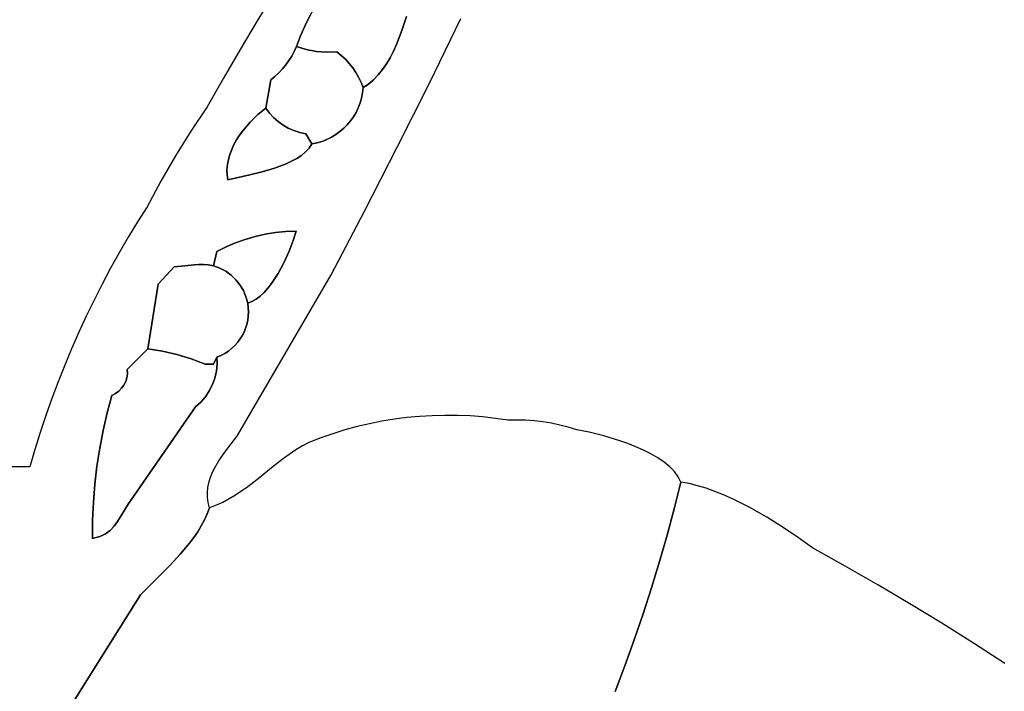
# Model space of a CAD drawing. Header units: inches. Extents: x 37.2 to 70.6, y 17.4 to 61.6.
# Tile 74 of 78: x 50.9 to 57.2, y 50.6 to 54.9. Entities that reach past the tile are written whole.
import ezdxf

# ---------------------------------------------------------------- set-up
doc = ezdxf.new("R2010")
doc.units = ezdxf.units.IN
doc.layers.add('SURFACES_FOR_SKETCHUP', color=7, linetype='Continuous')

msp = doc.modelspace()

# ---------------------------------------------------------------- linework, layer by layer
at = {"layer": 'SURFACES_FOR_SKETCHUP'}
for points, invisible_edges in [([(52.8891, 55.0849), (52.8497, 55.0239), (53.3587, 54.7994)], 10), ([(53.3587, 54.7994), (53.3883, 54.8882), (52.8891, 55.0849)], 10), ([(52.4425, 54.861), (52.7465, 54.8323), (52.5516, 55.0406)], 3), ([(52.7783, 54.8975), (52.5516, 55.0406), (52.7465, 54.8323)], 3), ([(52.8127, 54.9615), (52.9468, 54.6655), (52.8497, 55.0239)], 3), ([(52.9468, 54.6655), (53.3587, 54.7994), (52.8497, 55.0239)], 11), ([(52.8127, 54.9615), (52.7783, 54.8975), (52.9468, 54.6655)], 10), ([(52.7783, 54.8975), (52.7465, 54.8323), (52.8818, 54.663)], 10), ([(52.8818, 54.663), (52.9468, 54.6655), (52.7783, 54.8975)], 10), ([(53.3587, 54.7994), (53.7322, 54.8768), (53.3883, 54.8882)], 3), ([(52.335, 54.6804), (52.6426, 54.6099), (52.4425, 54.861)], 3), ([(52.6605, 54.6381), (52.4425, 54.861), (52.6426, 54.6099)], 3), ([(52.7465, 54.8323), (52.4425, 54.861), (52.7173, 54.7657)], 3), ([(52.6766, 54.6675), (52.4425, 54.861), (52.6605, 54.6381)], 3), ([(52.6908, 54.698), (52.4425, 54.861), (52.6766, 54.6675)], 3), ([(52.7173, 54.7657), (52.4425, 54.861), (52.6908, 54.698)], 3), ([(52.7173, 54.7657), (52.817, 54.6676), (52.7465, 54.8323)], 3), ([(52.817, 54.6676), (52.8818, 54.663), (52.7465, 54.8323)], 10), ([(53.7322, 54.8768), (53.3587, 54.7994), (53.533, 54.4675)], 3), ([(52.6908, 54.698), (52.7532, 54.6793), (52.7173, 54.7657)], 2), ([(52.7532, 54.6793), (52.817, 54.6676), (52.7173, 54.7657)], 10), ([(52.9468, 54.6655), (52.9746, 54.6429), (53.3587, 54.7994)], 10), ([(53.3242, 54.7115), (53.3587, 54.7994), (52.9746, 54.6429)], 10), ([(53.3242, 54.7115), (53.533, 54.4675), (53.3587, 54.7994)], 3), ([(52.7532, 54.6793), (52.6908, 54.698), (52.6766, 54.6675)], 8), ([(52.9746, 54.6429), (53.0006, 54.6184), (53.3242, 54.7115)], 10), ([(53.3048, 54.669), (53.3242, 54.7115), (53.0006, 54.6184)], 10), ([(53.3048, 54.669), (53.533, 54.4675), (53.3242, 54.7115)], 3), ([(52.2294, 54.4987), (52.5285, 54.4884), (52.335, 54.6804)], 3), ([(52.5285, 54.4884), (52.5544, 54.5098), (52.335, 54.6804)], 10), ([(52.5544, 54.5098), (52.5789, 54.5327), (52.335, 54.6804)], 10), ([(52.623, 54.5828), (52.6426, 54.6099), (52.335, 54.6804)], 10), ([(52.6018, 54.5571), (52.335, 54.6804), (52.5789, 54.5327)], 3), ([(52.623, 54.5828), (52.335, 54.6804), (52.6018, 54.5571)], 3), ([(52.623, 54.5828), (52.817, 54.6676), (52.6426, 54.6099)], 3), ([(52.817, 54.6676), (52.623, 54.5828), (52.7493, 54.146)], 11), ([(52.7532, 54.6793), (52.6605, 54.6381), (52.6426, 54.6099)], 9), ([(52.7532, 54.6793), (52.6426, 54.6099), (52.817, 54.6676)], 3), ([(52.7532, 54.6793), (52.6766, 54.6675), (52.6605, 54.6381)], 9), ([(52.7493, 54.146), (53.0518, 54.2538), (52.817, 54.6676)], 11), ([(52.817, 54.6676), (53.0518, 54.2538), (52.8818, 54.663)], 3), ([(52.9746, 54.6429), (52.9468, 54.6655), (52.8818, 54.663)], 8), ([(53.0247, 54.5921), (53.0006, 54.6184), (52.8818, 54.663)], 10), ([(52.9746, 54.6429), (52.8818, 54.663), (53.0006, 54.6184)], 3), ([(53.0467, 54.5641), (53.0247, 54.5921), (52.8818, 54.663)], 10), ([(52.8818, 54.663), (53.0681, 54.2815), (53.0467, 54.5641)], 11), ([(53.0681, 54.2815), (52.8818, 54.663), (53.0518, 54.2538)], 3), ([(53.2836, 54.628), (53.3048, 54.669), (53.0006, 54.6184)], 10), ([(53.2836, 54.628), (53.533, 54.4675), (53.3048, 54.669)], 3), ([(52.6018, 54.5571), (52.7493, 54.146), (52.623, 54.5828)], 3), ([(53.0006, 54.6184), (53.0247, 54.5921), (53.2836, 54.628)], 10), ([(53.2606, 54.589), (53.2836, 54.628), (53.0247, 54.5921)], 10), ([(53.0247, 54.5921), (53.0467, 54.5641), (53.2606, 54.589)], 10), ([(53.2606, 54.589), (53.0467, 54.5641), (53.2357, 54.5524)], 3), ([(53.2606, 54.589), (53.2357, 54.5524), (53.533, 54.4675)], 10), ([(53.2836, 54.628), (53.2606, 54.589), (53.533, 54.4675)], 10), ([(52.5193, 54.277), (52.5456, 54.2485), (52.5544, 54.5098)], 10), ([(52.5544, 54.5098), (52.5285, 54.4884), (52.5193, 54.277)], 10), ([(52.5744, 54.223), (52.5544, 54.5098), (52.5456, 54.2485)], 3), ([(52.5789, 54.5327), (52.5544, 54.5098), (52.5744, 54.223)], 10), ([(52.5744, 54.223), (52.6057, 54.2007), (52.5789, 54.5327)], 10), ([(52.6018, 54.5571), (52.5789, 54.5327), (52.6743, 54.166)], 10), ([(52.639, 54.1816), (52.6743, 54.166), (52.5789, 54.5327)], 10), ([(52.6057, 54.2007), (52.639, 54.1816), (52.5789, 54.5327)], 10), ([(52.7111, 54.1541), (52.6018, 54.5571), (52.6743, 54.166)], 3), ([(52.7111, 54.1541), (52.7493, 54.146), (52.6018, 54.5571)], 10), ([(53.0666, 54.5347), (53.2357, 54.5524), (53.0467, 54.5641)], 3), ([(53.0666, 54.5347), (53.0467, 54.5641), (53.0821, 54.3106)], 10), ([(53.0681, 54.2815), (53.0821, 54.3106), (53.0467, 54.5641)], 10), ([(53.2357, 54.5524), (53.0666, 54.5347), (53.2086, 54.5186)], 3), ([(53.0843, 54.5038), (53.2086, 54.5186), (53.0666, 54.5347)], 3), ([(53.0821, 54.3106), (53.0937, 54.3409), (53.0666, 54.5347)], 10), ([(53.0843, 54.5038), (53.0666, 54.5347), (53.0937, 54.3409)], 10), ([(53.2086, 54.5186), (53.0843, 54.5038), (53.1792, 54.488)], 3), ([(53.2086, 54.5186), (53.1792, 54.488), (53.533, 54.4675)], 10), ([(53.2357, 54.5524), (53.2086, 54.5186), (53.533, 54.4675)], 10), ([(52.2294, 54.4987), (52.1255, 54.316), (52.3964, 54.219)], 10), ([(52.4454, 54.267), (52.496, 54.3084), (52.2294, 54.4987)], 10), ([(52.5285, 54.4884), (52.2294, 54.4987), (52.496, 54.3084)], 3), ([(52.3964, 54.219), (52.4454, 54.267), (52.2294, 54.4987)], 10), ([(52.496, 54.3084), (52.5193, 54.277), (52.5285, 54.4884)], 2), ([(53.1473, 54.4611), (53.1792, 54.488), (53.0843, 54.5038)], 10), ([(53.0843, 54.5038), (53.0998, 54.4716), (53.1473, 54.4611)], 10), ([(53.0998, 54.4716), (53.0843, 54.5038), (53.1028, 54.3724)], 10), ([(53.1028, 54.3724), (53.0843, 54.5038), (53.0937, 54.3409)], 3), ([(53.0998, 54.4716), (53.1129, 54.4382), (53.1473, 54.4611)], 8), ([(53.1028, 54.3724), (53.1092, 54.4049), (53.0998, 54.4716)], 10), ([(53.1129, 54.4382), (53.0998, 54.4716), (53.1092, 54.4049)], 2), ([(53.1473, 54.4611), (53.1028, 54.3724), (53.1792, 54.488)], 3), ([(53.1792, 54.488), (53.1028, 54.3724), (53.3296, 54.0602)], 11), ([(53.1473, 54.4611), (53.1092, 54.4049), (53.1028, 54.3724)], 9), ([(53.1473, 54.4611), (53.1129, 54.4382), (53.1092, 54.4049)], 8), ([(53.3296, 54.0602), (53.533, 54.4675), (53.1792, 54.488)], 10), ([(53.0821, 54.3106), (53.3296, 54.0602), (53.0937, 54.3409)], 3), ([(53.0937, 54.3409), (53.3296, 54.0602), (53.1028, 54.3724)], 3), ([(52.022, 54.1629), (52.3118, 54.1074), (52.1255, 54.316)], 3), ([(52.3512, 54.1654), (52.3964, 54.219), (52.1255, 54.316)], 10), ([(52.3306, 54.1369), (52.1255, 54.316), (52.3118, 54.1074)], 3), ([(52.3512, 54.1654), (52.1255, 54.316), (52.3306, 54.1369)], 3), ([(52.3964, 54.219), (52.5456, 54.2485), (52.4454, 54.267)], 3), ([(52.5193, 54.277), (52.496, 54.3084), (52.4454, 54.267)], 8), ([(52.5193, 54.277), (52.4454, 54.267), (52.5456, 54.2485)], 3), ([(53.0681, 54.2815), (53.0518, 54.2538), (53.3296, 54.0602)], 10), ([(53.0681, 54.2815), (53.3296, 54.0602), (53.0821, 54.3106)], 3), ([(52.3512, 54.1654), (52.5744, 54.223), (52.3964, 54.219)], 3), ([(52.5744, 54.223), (52.3512, 54.1654), (52.5518, 53.9269)], 11), ([(52.5456, 54.2485), (52.3964, 54.219), (52.5744, 54.223)], 3), ([(52.6057, 54.2007), (52.5744, 54.223), (52.5518, 53.9269)], 10), ([(52.5518, 53.9269), (52.6258, 53.955), (52.6057, 54.2007)], 10), ([(52.639, 54.1816), (52.6057, 54.2007), (52.6258, 53.955)], 10), ([(53.0333, 54.2277), (53.0518, 54.2538), (52.7493, 54.146)], 10), ([(53.0128, 54.2031), (53.0333, 54.2277), (52.7493, 54.146)], 10), ([(53.0128, 54.2031), (52.7493, 54.146), (52.9903, 54.1803)], 3), ([(53.0128, 54.2031), (52.9903, 54.1803), (53.3296, 54.0602)], 10), ([(53.0333, 54.2277), (53.0128, 54.2031), (53.3296, 54.0602)], 10), ([(53.0518, 54.2538), (53.0333, 54.2277), (53.3296, 54.0602)], 10), ([(51.9241, 54.0063), (52.2593, 53.9826), (52.022, 54.1629)], 3), ([(52.295, 54.077), (52.022, 54.1629), (52.2805, 54.046)], 3), ([(52.2805, 54.046), (52.022, 54.1629), (52.2685, 54.0145)], 3), ([(52.3118, 54.1074), (52.022, 54.1629), (52.295, 54.077)], 3), ([(52.2685, 54.0145), (52.022, 54.1629), (52.2593, 53.9826)], 3), ([(52.3306, 54.1369), (52.3118, 54.1074), (52.4741, 53.9039)], 10), ([(52.3306, 54.1369), (52.4741, 53.9039), (52.3512, 54.1654)], 3), ([(52.5518, 53.9269), (52.3512, 54.1654), (52.4741, 53.9039)], 3), ([(52.6258, 53.955), (52.6603, 53.9713), (52.639, 54.1816)], 10), ([(52.6743, 54.166), (52.639, 54.1816), (52.6603, 53.9713)], 10), ([(52.6603, 53.9713), (52.6924, 53.9892), (52.6743, 54.166)], 10), ([(52.6924, 53.9892), (52.7217, 54.0091), (52.6743, 54.166)], 10), ([(52.7111, 54.1541), (52.6743, 54.166), (52.7217, 54.0091)], 10), ([(52.7478, 54.0309), (52.7701, 54.0548), (52.7111, 54.1541)], 10), ([(52.7217, 54.0091), (52.7478, 54.0309), (52.7111, 54.1541)], 10), ([(52.7493, 54.146), (52.7111, 54.1541), (52.7701, 54.0548)], 10), ([(52.966, 54.1595), (52.9903, 54.1803), (52.7493, 54.146)], 10), ([(52.966, 54.1595), (52.7493, 54.146), (52.94, 54.1406)], 3), ([(52.9124, 54.1239), (52.7493, 54.146), (52.8833, 54.1095)], 3), ([(52.8528, 54.0974), (52.8833, 54.1095), (52.7493, 54.146)], 10), ([(52.7882, 54.0811), (52.8211, 54.0879), (52.7493, 54.146)], 2), ([(52.94, 54.1406), (52.7493, 54.146), (52.9124, 54.1239)], 3), ([(52.8528, 54.0974), (52.7493, 54.146), (52.8211, 54.0879)], 3), ([(52.7882, 54.0811), (52.7493, 54.146), (52.7701, 54.0548)], 2), ([(52.94, 54.1406), (52.9124, 54.1239), (53.1219, 53.6551)], 10), ([(52.966, 54.1595), (52.94, 54.1406), (53.3296, 54.0602)], 10), ([(53.1219, 53.6551), (53.3296, 54.0602), (52.94, 54.1406)], 10), ([(52.9903, 54.1803), (52.966, 54.1595), (53.3296, 54.0602)], 10), ([(52.2805, 54.046), (52.3963, 53.8849), (52.295, 54.077)], 3), ([(52.3118, 54.1074), (52.295, 54.077), (52.4741, 53.9039)], 10), ([(52.4741, 53.9039), (52.295, 54.077), (52.3963, 53.8849)], 3), ([(52.7478, 54.0309), (52.8528, 54.0974), (52.7701, 54.0548)], 3), ([(52.8528, 54.0974), (52.7478, 54.0309), (53.1219, 53.6551)], 11), ([(52.8211, 54.0879), (52.7701, 54.0548), (52.8528, 54.0974)], 3), ([(52.8211, 54.0879), (52.7882, 54.0811), (52.7701, 54.0548)], 8), ([(52.8833, 54.1095), (52.8528, 54.0974), (53.1219, 53.6551)], 10), ([(52.9124, 54.1239), (52.8833, 54.1095), (53.1219, 53.6551)], 10), ([(52.2685, 54.0145), (52.2593, 53.9826), (52.3963, 53.8849)], 10), ([(52.2805, 54.046), (52.2685, 54.0145), (52.3963, 53.8849)], 10), ([(52.7478, 54.0309), (52.7217, 54.0091), (53.1219, 53.6551)], 10), ([(51.8318, 53.8463), (52.2557, 53.8538), (51.9241, 54.0063)], 3), ([(52.2503, 53.9181), (51.9241, 54.0063), (52.2511, 53.8859)], 3), ([(52.2511, 53.8859), (51.9241, 54.0063), (52.2557, 53.8538)], 3), ([(52.2593, 53.9826), (51.9241, 54.0063), (52.2531, 53.9504)], 3), ([(52.2531, 53.9504), (51.9241, 54.0063), (52.2503, 53.9181)], 3), ([(52.2503, 53.9181), (52.3963, 53.8849), (52.2531, 53.9504)], 3), ([(52.2593, 53.9826), (52.2531, 53.9504), (52.3963, 53.8849)], 10), ([(52.6258, 53.955), (52.5518, 53.9269), (52.6892, 53.5291)], 10), ([(52.6603, 53.9713), (52.6258, 53.955), (52.6892, 53.5291)], 10), ([(52.6924, 53.9892), (52.6603, 53.9713), (52.6892, 53.5291)], 10), ([(52.6892, 53.5291), (53.1219, 53.6551), (52.6924, 53.9892)], 11), ([(52.7217, 54.0091), (52.6924, 53.9892), (53.1219, 53.6551)], 10), ([(52.2503, 53.9181), (52.2511, 53.8859), (52.3963, 53.8849)], 10), ([(52.2557, 53.8538), (52.3963, 53.8849), (52.2511, 53.8859)], 2), ([(52.2557, 53.8538), (52.4295, 53.4951), (52.3963, 53.8849)], 3), ([(52.3963, 53.8849), (52.4934, 53.5095), (52.4741, 53.9039)], 3), ([(52.4934, 53.5095), (52.3963, 53.8849), (52.4295, 53.4951)], 3), ([(52.4741, 53.9039), (52.5581, 53.52), (52.5518, 53.9269)], 3), ([(52.5581, 53.52), (52.4741, 53.9039), (52.4934, 53.5095)], 3), ([(52.6234, 53.5266), (52.5518, 53.9269), (52.5581, 53.52)], 3), ([(52.6892, 53.5291), (52.5518, 53.9269), (52.6234, 53.5266)], 3), ([(51.7453, 53.683), (52.1857, 53.3993), (51.8318, 53.8463)], 3), ([(52.2557, 53.8538), (51.8318, 53.8463), (52.1857, 53.3993)], 11), ([(52.2445, 53.4288), (52.2557, 53.8538), (52.1857, 53.3993)], 3), ([(52.3049, 53.4547), (52.2557, 53.8538), (52.2445, 53.4288)], 3), ([(52.2557, 53.8538), (52.3049, 53.4547), (52.3666, 53.4768)], 9), ([(52.2557, 53.8538), (52.3666, 53.4768), (52.4295, 53.4951)], 9), ([(51.6845, 53.5871), (51.9169, 53.3019), (51.7453, 53.683)], 3), ([(51.983, 53.3084), (52.0424, 53.3154), (51.7453, 53.683)], 10), ([(52.1857, 53.3993), (51.7453, 53.683), (52.0424, 53.3154)], 11), ([(51.9169, 53.3019), (51.983, 53.3084), (51.7453, 53.683)], 10), ([(53.1219, 53.6551), (52.6892, 53.5291), (52.9099, 53.2521)], 3), ([(51.6256, 53.4901), (51.9169, 53.3019), (51.6845, 53.5871)], 3), ([(52.4934, 53.5095), (52.6442, 53.4019), (52.5581, 53.52)], 3), ([(52.5581, 53.52), (52.6442, 53.4019), (52.6234, 53.5266)], 3), ([(52.67, 53.4693), (52.6892, 53.5291), (52.6234, 53.5266)], 8), ([(52.67, 53.4693), (52.6234, 53.5266), (52.6442, 53.4019)], 3), ([(52.67, 53.4693), (52.9099, 53.2521), (52.6892, 53.5291)], 3), ([(51.5685, 53.3921), (51.8142, 53.1931), (51.6256, 53.4901)], 3), ([(51.9169, 53.3019), (51.6256, 53.4901), (51.8142, 53.1931)], 3), ([(52.2445, 53.4288), (52.2424, 53.2744), (52.3049, 53.4547)], 3), ([(52.2765, 53.2499), (52.3049, 53.4547), (52.2424, 53.2744)], 3), ([(52.3069, 53.2211), (52.3666, 53.4768), (52.2765, 53.2499)], 3), ([(52.3049, 53.4547), (52.2765, 53.2499), (52.3666, 53.4768)], 3), ([(52.5542, 53.2278), (52.3666, 53.4768), (52.3069, 53.2211)], 11), ([(52.4295, 53.4951), (52.3666, 53.4768), (52.5748, 53.2612)], 10), ([(52.5542, 53.2278), (52.5748, 53.2612), (52.3666, 53.4768)], 10), ([(52.4295, 53.4951), (52.6122, 53.3312), (52.4934, 53.5095)], 3), ([(52.6122, 53.3312), (52.4295, 53.4951), (52.5748, 53.2612)], 3), ([(52.6442, 53.4019), (52.4934, 53.5095), (52.6122, 53.3312)], 3), ([(52.6442, 53.4019), (52.9099, 53.2521), (52.67, 53.4693)], 3), ([(51.5133, 53.2931), (51.8142, 53.1931), (51.5685, 53.3921)], 3), ([(52.0714, 53.3174), (52.1857, 53.3993), (52.0424, 53.3154)], 3), ([(52.1009, 53.3173), (52.1857, 53.3993), (52.0714, 53.3174)], 3), ([(52.1009, 53.3173), (52.1316, 53.3146), (52.1857, 53.3993)], 10), ([(52.1316, 53.3146), (52.1642, 53.3084), (52.1857, 53.3993)], 8), ([(52.1642, 53.3084), (52.2048, 53.294), (52.1857, 53.3993)], 2), ([(52.2445, 53.4288), (52.1857, 53.3993), (52.2048, 53.294)], 10), ([(52.2445, 53.4288), (52.2048, 53.294), (52.2424, 53.2744)], 9), ([(52.6122, 53.3312), (52.9099, 53.2521), (52.6442, 53.4019)], 3), ([(52.6122, 53.3312), (52.5748, 53.2612), (52.9099, 53.2521)], 10), ([(51.4601, 53.1931), (51.8142, 53.1931), (51.5133, 53.2931)], 3), ([(51.983, 53.3084), (51.8142, 53.1931), (52.0424, 53.3154)], 3), ([(51.8142, 53.1931), (51.9338, 52.7461), (52.0424, 53.3154)], 11), ([(51.983, 53.3084), (51.9169, 53.3019), (51.8142, 53.1931)], 8), ([(51.9338, 52.7461), (52.0237, 52.7186), (52.0424, 53.3154)], 10), ([(52.0714, 53.3174), (52.0424, 53.3154), (52.0237, 52.7186)], 10), ([(52.0237, 52.7186), (52.2126, 52.7413), (52.0714, 53.3174)], 11), ([(52.3868, 53.017), (52.0714, 53.3174), (52.3857, 52.9902)], 3), ([(52.3823, 52.9638), (52.3857, 52.9902), (52.0714, 53.3174)], 10), ([(52.3688, 52.9129), (52.3766, 52.938), (52.0714, 53.3174)], 10), ([(52.3468, 52.8654), (52.3588, 52.8887), (52.0714, 53.3174)], 10), ([(52.3171, 52.8224), (52.3329, 52.8433), (52.0714, 53.3174)], 10), ([(52.3855, 53.0441), (52.0714, 53.3174), (52.3868, 53.017)], 3), ([(52.3766, 52.938), (52.3823, 52.9638), (52.0714, 53.3174)], 10), ([(52.3329, 52.8433), (52.3468, 52.8654), (52.0714, 53.3174)], 10), ([(52.3817, 53.0714), (52.3708, 53.1131), (52.0714, 53.3174)], 10), ([(52.3588, 52.8887), (52.3688, 52.9129), (52.0714, 53.3174)], 10), ([(52.2126, 52.7413), (52.2995, 52.8029), (52.0714, 53.3174)], 11), ([(52.3817, 53.0714), (52.0714, 53.3174), (52.3855, 53.0441)], 3), ([(52.1009, 53.3173), (52.0714, 53.3174), (52.3708, 53.1131)], 10), ([(52.3171, 52.8224), (52.0714, 53.3174), (52.2995, 52.8029)], 3), ([(52.2765, 53.2499), (52.2424, 53.2744), (52.1009, 53.3173)], 10), ([(52.333, 53.1884), (52.3069, 53.2211), (52.1009, 53.3173)], 10), ([(52.3708, 53.1131), (52.3545, 53.1522), (52.1009, 53.3173)], 10), ([(52.1316, 53.3146), (52.1009, 53.3173), (52.2424, 53.2744)], 10), ([(52.3069, 53.2211), (52.2765, 53.2499), (52.1009, 53.3173)], 10), ([(52.333, 53.1884), (52.1009, 53.3173), (52.3545, 53.1522)], 3), ([(52.2048, 53.294), (52.1316, 53.3146), (52.2424, 53.2744)], 3), ([(52.2048, 53.294), (52.1642, 53.3084), (52.1316, 53.3146)], 8), ([(52.5748, 53.2612), (52.5542, 53.2278), (52.9099, 53.2521)], 10), ([(52.333, 53.1884), (52.5542, 53.2278), (52.3069, 53.2211)], 3), ([(52.3177, 52.2336), (52.9099, 53.2521), (52.3468, 52.8654)], 10), ([(52.5542, 53.2278), (52.333, 53.1884), (52.5325, 53.1961)], 3), ([(52.3588, 52.8887), (52.3468, 52.8654), (52.9099, 53.2521)], 10), ([(52.3688, 52.9129), (52.3588, 52.8887), (52.9099, 53.2521)], 10), ([(52.3688, 52.9129), (52.9099, 53.2521), (52.3766, 52.938)], 3), ([(52.3766, 52.938), (52.9099, 53.2521), (52.4858, 53.14)], 11), ([(52.5096, 53.1667), (52.4858, 53.14), (52.9099, 53.2521)], 10), ([(52.5325, 53.1961), (52.5096, 53.1667), (52.9099, 53.2521)], 10), ([(52.5542, 53.2278), (52.5325, 53.1961), (52.9099, 53.2521)], 10), ([(51.4087, 53.0921), (51.8142, 53.1931), (51.4601, 53.1931)], 3), ([(51.8142, 53.1931), (51.4087, 53.0921), (51.7493, 52.7824)], 3), ([(51.8142, 53.1931), (51.7493, 52.7824), (51.8422, 52.7674)], 8), ([(51.8142, 53.1931), (51.8422, 52.7674), (51.9338, 52.7461)], 9), ([(52.5325, 53.1961), (52.333, 53.1884), (52.5096, 53.1667)], 3), ([(52.333, 53.1884), (52.3545, 53.1522), (52.5096, 53.1667)], 10), ([(52.5096, 53.1667), (52.3545, 53.1522), (52.4858, 53.14)], 3), ([(52.461, 53.1167), (52.4858, 53.14), (52.3545, 53.1522)], 10), ([(52.3545, 53.1522), (52.3708, 53.1131), (52.461, 53.1167)], 10), ([(52.3766, 52.938), (52.4858, 53.14), (52.3823, 52.9638)], 3), ([(52.461, 53.1167), (52.3823, 52.9638), (52.4858, 53.14)], 3), ([(51.3592, 52.9902), (51.7493, 52.7824), (51.4087, 53.0921)], 3), ([(52.461, 53.1167), (52.3708, 53.1131), (52.4353, 53.0971)], 3), ([(52.4089, 53.0818), (52.4353, 53.0971), (52.3708, 53.1131)], 10), ([(52.3708, 53.1131), (52.3817, 53.0714), (52.4089, 53.0818)], 8), ([(52.4089, 53.0818), (52.3817, 53.0714), (52.3855, 53.0441)], 8), ([(52.3823, 52.9638), (52.461, 53.1167), (52.3857, 52.9902)], 3), ([(52.4089, 53.0818), (52.3855, 53.0441), (52.3868, 53.017)], 9), ([(52.4353, 53.0971), (52.3857, 52.9902), (52.461, 53.1167)], 3), ([(52.3857, 52.9902), (52.4353, 53.0971), (52.3868, 53.017)], 3), ([(52.4089, 53.0818), (52.3868, 53.017), (52.4353, 53.0971)], 3), ([(51.3592, 52.9902), (51.3117, 52.8874), (51.6194, 52.6514)], 10), ([(51.6194, 52.6514), (51.7493, 52.7824), (51.3592, 52.9902)], 10), ([(51.3117, 52.8874), (51.2661, 52.7837), (51.6194, 52.6514)], 10), ([(52.3329, 52.8433), (52.3171, 52.8224), (52.3177, 52.2336)], 10), ([(52.3468, 52.8654), (52.3329, 52.8433), (52.3177, 52.2336)], 10), ([(51.2661, 52.7837), (51.2225, 52.6792), (51.522, 52.4879)], 10), ([(51.522, 52.4879), (51.6194, 52.6514), (51.2661, 52.7837)], 11), ([(51.6166, 52.6), (51.8422, 52.7674), (51.6201, 52.6253)], 3), ([(51.8422, 52.7674), (51.6166, 52.6), (51.9338, 52.7461)], 3), ([(51.7493, 52.7824), (51.6194, 52.6514), (51.6201, 52.6253)], 8), ([(51.7493, 52.7824), (51.6201, 52.6253), (51.8422, 52.7674)], 3), ([(52.1735, 52.5978), (52.2802, 52.7849), (52.1834, 52.6411)], 3), ([(52.1735, 52.5978), (52.3177, 52.2336), (52.2802, 52.7849)], 11), ([(52.2592, 52.7685), (52.1834, 52.6411), (52.2802, 52.7849)], 3), ([(52.2366, 52.754), (52.1834, 52.6411), (52.2592, 52.7685)], 3), ([(52.2366, 52.754), (52.2995, 52.8029), (52.2126, 52.7413)], 3), ([(52.2802, 52.7849), (52.2995, 52.8029), (52.2366, 52.754)], 10), ([(52.2366, 52.754), (52.2592, 52.7685), (52.2802, 52.7849)], 8), ([(52.2995, 52.8029), (52.2802, 52.7849), (52.3177, 52.2336)], 10), ([(52.3171, 52.8224), (52.2995, 52.8029), (52.3177, 52.2336)], 10), ([(51.9338, 52.7461), (51.6166, 52.6), (52.0517, 52.4151)], 11), ([(51.9338, 52.7461), (52.0517, 52.4151), (52.0237, 52.7186)], 3), ([(52.1872, 52.7307), (52.2126, 52.7413), (52.0237, 52.7186)], 10), ([(52.0237, 52.7186), (52.1116, 52.685), (52.1872, 52.7307)], 10), ([(52.0237, 52.7186), (52.1387, 52.5166), (52.1116, 52.685)], 3), ([(52.0851, 52.4456), (52.1141, 52.4796), (52.0237, 52.7186)], 10), ([(52.0517, 52.4151), (52.0851, 52.4456), (52.0237, 52.7186)], 10), ([(52.1387, 52.5166), (52.0237, 52.7186), (52.1141, 52.4796)], 3), ([(52.1116, 52.685), (52.1657, 52.685), (52.1872, 52.7307)], 8), ([(52.1872, 52.7307), (52.1657, 52.685), (52.188, 52.6855)], 2), ([(52.1834, 52.6411), (52.2366, 52.754), (52.188, 52.6855)], 3), ([(52.2126, 52.7413), (52.1872, 52.7307), (52.188, 52.6855)], 8), ([(52.2126, 52.7413), (52.188, 52.6855), (52.2366, 52.754)], 3), ([(51.2225, 52.6792), (51.1808, 52.5738), (51.522, 52.4879)], 10), ([(51.522, 52.4879), (51.598, 52.5534), (51.6194, 52.6514)], 11), ([(51.598, 52.5534), (51.6091, 52.5759), (51.6194, 52.6514)], 10), ([(51.6194, 52.6514), (51.6091, 52.5759), (51.6201, 52.6253)], 3), ([(52.1834, 52.6411), (52.1116, 52.685), (52.1735, 52.5978)], 3), ([(52.1735, 52.5978), (52.1116, 52.685), (52.1585, 52.5561)], 3), ([(52.1834, 52.6411), (52.1657, 52.685), (52.1116, 52.685)], 9), ([(52.1585, 52.5561), (52.1116, 52.685), (52.1387, 52.5166)], 3), ([(52.1834, 52.6411), (52.188, 52.6855), (52.1657, 52.685)], 10), ([(51.598, 52.5534), (52.0517, 52.4151), (51.6091, 52.5759)], 3), ([(51.6166, 52.6), (51.6201, 52.6253), (51.6091, 52.5759)], 2), ([(51.6091, 52.5759), (52.0517, 52.4151), (51.6166, 52.6)], 3), ([(52.1735, 52.5978), (52.1585, 52.5561), (52.3177, 52.2336)], 10), ([(51.1808, 52.5738), (51.1412, 52.4677), (51.4919, 52.377)], 10), ([(51.4919, 52.377), (51.522, 52.4879), (51.1808, 52.5738)], 10), ([(51.4919, 52.377), (52.0517, 52.4151), (51.5658, 52.5149)], 11), ([(51.5452, 52.4998), (51.4919, 52.377), (51.5658, 52.5149)], 3), ([(51.598, 52.5534), (51.522, 52.4879), (51.5835, 52.5329)], 3), ([(51.522, 52.4879), (51.5452, 52.4998), (51.5835, 52.5329)], 10), ([(51.5658, 52.5149), (51.5835, 52.5329), (51.5452, 52.4998)], 2), ([(51.5835, 52.5329), (51.5658, 52.5149), (52.0517, 52.4151)], 10), ([(51.598, 52.5534), (51.5835, 52.5329), (52.0517, 52.4151)], 10), ([(52.1387, 52.5166), (52.1141, 52.4796), (52.3177, 52.2336)], 10), ([(52.1585, 52.5561), (52.1387, 52.5166), (52.3177, 52.2336)], 10), ([(51.1412, 52.4677), (51.1035, 52.3607), (51.466, 52.2651)], 10), ([(51.466, 52.2651), (51.4919, 52.377), (51.1412, 52.4677)], 10), ([(51.522, 52.4879), (51.4919, 52.377), (51.5452, 52.4998)], 2), ([(52.1141, 52.4796), (52.0851, 52.4456), (52.3177, 52.2336)], 10), ([(51.6255, 51.7979), (52.0517, 52.4151), (51.4443, 52.1525)], 10), ([(51.4443, 52.1525), (52.0517, 52.4151), (51.466, 52.2651)], 3), ([(51.466, 52.2651), (52.0517, 52.4151), (51.4919, 52.377)], 3), ([(51.6255, 51.7979), (52.1545, 51.9911), (52.0517, 52.4151)], 3), ([(52.0851, 52.4456), (52.0517, 52.4151), (52.3177, 52.2336)], 10), ([(52.2367, 52.1272), (52.3177, 52.2336), (52.0517, 52.4151)], 10), ([(52.1996, 52.0737), (52.2367, 52.1272), (52.0517, 52.4151)], 10), ([(52.1677, 52.0191), (52.1996, 52.0737), (52.0517, 52.4151)], 10), ([(52.1545, 51.9911), (52.1677, 52.0191), (52.0517, 52.4151)], 10), ([(51.1035, 52.3607), (51.0678, 52.2531), (51.466, 52.2651)], 10), ([(53.3107, 52.3367), (53.2316, 52.3237), (54.7087, 50.612)], 10), ([(53.3901, 52.3469), (53.3107, 52.3367), (54.7087, 50.612)], 10), ([(53.4698, 52.3544), (53.3901, 52.3469), (54.7087, 50.612)], 10), ([(53.5497, 52.3592), (53.4698, 52.3544), (54.7087, 50.612)], 10), ([(53.6298, 52.3613), (53.5497, 52.3592), (54.7704, 50.7746)], 10), ([(54.7087, 50.612), (54.7704, 50.7746), (53.5497, 52.3592)], 10), ([(53.71, 52.3606), (53.6298, 52.3613), (54.7704, 50.7746)], 10), ([(53.7902, 52.3572), (53.71, 52.3606), (54.7704, 50.7746)], 10), ([(53.8704, 52.351), (53.7902, 52.3572), (54.7704, 50.7746)], 10), ([(53.9504, 52.3421), (53.8704, 52.351), (54.8294, 50.9382)], 10), ([(54.7704, 50.7746), (54.8294, 50.9382), (53.8704, 52.351)], 10), ([(54.0303, 52.3304), (53.9504, 52.3421), (54.8294, 50.9382)], 10), ([(54.0856, 52.3314), (54.0303, 52.3304), (54.8857, 51.1028)], 10), ([(54.8294, 50.9382), (54.8857, 51.1028), (54.0303, 52.3304)], 10), ([(54.1408, 52.33), (54.0856, 52.3314), (54.9392, 51.2682)], 10), ([(54.8857, 51.1028), (54.9392, 51.2682), (54.0856, 52.3314)], 10), ([(54.1959, 52.3261), (54.1408, 52.33), (54.9392, 51.2682)], 10), ([(54.2507, 52.3197), (54.1959, 52.3261), (54.9392, 51.2682)], 10), ([(51.4443, 52.1525), (51.466, 52.2651), (51.0678, 52.2531)], 10), ([(52.9975, 52.2687), (52.9207, 52.245), (52.5334, 52.0286)], 10), ([(52.5334, 52.0286), (54.7087, 50.612), (52.9975, 52.2687)], 11), ([(53.075, 52.2897), (52.9975, 52.2687), (54.7087, 50.612)], 10), ([(53.1531, 52.3081), (53.075, 52.2897), (54.7087, 50.612)], 10), ([(53.2316, 52.3237), (53.1531, 52.3081), (54.7087, 50.612)], 10), ([(54.3052, 52.3109), (54.2507, 52.3197), (54.9392, 51.2682)], 10), ([(54.3592, 52.2996), (54.3052, 52.3109), (54.9392, 51.2682)], 10), ([(54.4127, 52.286), (54.3592, 52.2996), (54.9392, 51.2682)], 10), ([(54.4657, 52.2699), (54.4127, 52.286), (54.9392, 51.2682)], 10), ([(54.5454, 52.2544), (54.4657, 52.2699), (54.99, 51.4345)], 10), ([(54.9392, 51.2682), (54.99, 51.4345), (54.4657, 52.2699)], 10), ([(51.0342, 52.1447), (51.4443, 52.1525), (51.0678, 52.2531)], 3), ([(52.6095, 52.088), (52.5334, 52.0286), (52.9207, 52.245)], 10), ([(52.9207, 52.245), (52.8446, 52.2186), (52.6095, 52.088)], 10), ([(52.6877, 52.1427), (52.6095, 52.088), (52.8446, 52.2186)], 10), ([(52.728, 52.1673), (52.6877, 52.1427), (52.8446, 52.2186)], 10), ([(52.8446, 52.2186), (52.7693, 52.1896), (52.728, 52.1673)], 8), ([(54.6386, 52.2312), (54.5454, 52.2544), (54.99, 51.4345)], 10), ([(54.739, 52.2006), (54.6386, 52.2312), (55.0381, 51.6016)], 10), ([(54.99, 51.4345), (55.0381, 51.6016), (54.6386, 52.2312)], 10), ([(51.0025, 52.0357), (51.4267, 52.0391), (51.0342, 52.1447)], 3), ([(51.4443, 52.1525), (51.0342, 52.1447), (51.4267, 52.0391)], 3), ([(51.4443, 52.1525), (51.4267, 52.0391), (51.6255, 51.7979)], 10), ([(54.7899, 52.1825), (54.739, 52.2006), (55.0381, 51.6016)], 10), ([(54.8402, 52.1625), (54.7899, 52.1825), (55.0381, 51.6016)], 10), ([(54.8891, 52.1407), (54.8402, 52.1625), (55.0834, 51.7695)], 10), ([(55.0381, 51.6016), (55.0834, 51.7695), (54.8402, 52.1625)], 10), ([(54.9359, 52.1171), (54.8891, 52.1407), (55.0834, 51.7695)], 10), ([(54.9796, 52.0918), (54.9359, 52.1171), (55.0834, 51.7695)], 10), ([(55.0196, 52.0646), (54.9796, 52.0918), (55.0834, 51.7695)], 10), ([(51.0025, 52.0357), (50.8727, 52.0356), (50.8709, 51.5956)], 8), ([(51.0025, 52.0357), (50.8709, 51.5956), (51.3994, 51.696)], 11), ([(51.4267, 52.0391), (51.0025, 52.0357), (51.4134, 51.9252)], 3), ([(51.4134, 51.9252), (51.0025, 52.0357), (51.4043, 51.8108)], 3), ([(51.4043, 51.8108), (51.0025, 52.0357), (51.3994, 51.696)], 3), ([(51.4267, 52.0391), (51.4134, 51.9252), (51.6255, 51.7979)], 10), ([(52.4581, 51.9679), (54.7087, 50.612), (52.5334, 52.0286)], 3), ([(55.0196, 52.0646), (55.0834, 51.7695), (55.055, 52.0356)], 3), ([(55.055, 52.0356), (55.0834, 51.7695), (55.0851, 52.0049)], 3), ([(52.1545, 51.9911), (51.6255, 51.7979), (52.1435, 51.9627)], 3), ([(52.1435, 51.9627), (51.6255, 51.7979), (52.1349, 51.9336)], 3), ([(52.4581, 51.9679), (52.3823, 51.909), (54.7087, 50.612)], 10), ([(55.1089, 51.9724), (55.0851, 52.0049), (55.0834, 51.7695)], 10), ([(55.0834, 51.7695), (55.1259, 51.9382), (55.1089, 51.9724)], 8), ([(51.4134, 51.9252), (51.4043, 51.8108), (51.6255, 51.7979)], 10), ([(52.1349, 51.9336), (51.6255, 51.7979), (52.1291, 51.9038)], 3), ([(52.1291, 51.9038), (51.6255, 51.7979), (52.1263, 51.8732)], 3), ([(52.3823, 51.909), (52.0399, 51.5868), (54.7087, 50.612)], 11), ([(52.3047, 51.8552), (52.0399, 51.5868), (52.3823, 51.909)], 3), ([(55.1783, 51.9286), (55.1259, 51.9382), (55.0834, 51.7695)], 8), ([(55.1783, 51.9286), (55.0834, 51.7695), (55.2318, 51.9153)], 3), ([(55.2862, 51.8988), (55.2318, 51.9153), (55.0834, 51.7695)], 10), ([(55.3412, 51.8793), (55.2862, 51.8988), (55.0834, 51.7695)], 10), ([(52.1263, 51.8732), (51.6255, 51.7979), (52.1268, 51.8418)], 3), ([(52.1268, 51.8418), (51.6255, 51.7979), (52.1079, 51.6985)], 11), ([(52.0399, 51.5868), (52.3047, 51.8552), (52.065, 51.6234)], 3), ([(52.2648, 51.8312), (52.065, 51.6234), (52.3047, 51.8552)], 3), ([(52.065, 51.6234), (52.2648, 51.8312), (52.0878, 51.6607)], 3), ([(52.224, 51.8098), (52.0878, 51.6607), (52.2648, 51.8312)], 3), ([(52.1309, 51.8093), (52.1268, 51.8418), (52.1079, 51.6985)], 10), ([(55.0834, 51.7695), (55.0381, 51.6016), (55.3966, 51.857)], 10), ([(55.4522, 51.8324), (55.3966, 51.857), (55.0381, 51.6016)], 10), ([(55.5627, 51.7771), (55.4522, 51.8324), (55.0381, 51.6016)], 10), ([(55.3966, 51.857), (55.3412, 51.8793), (55.0834, 51.7695)], 10), ([(51.4043, 51.8108), (51.3994, 51.696), (51.5575, 51.6884)], 10), ([(51.5575, 51.6884), (51.5784, 51.7219), (51.4043, 51.8108)], 10), ([(51.5784, 51.7219), (51.6255, 51.7979), (51.4043, 51.8108)], 10), ([(51.6255, 51.7979), (51.5784, 51.7219), (51.9538, 51.4804)], 10), ([(52.0878, 51.6607), (52.1079, 51.6985), (51.6255, 51.7979)], 10), ([(52.0399, 51.5868), (52.065, 51.6234), (51.6255, 51.7979)], 10), ([(51.9538, 51.4804), (52.0127, 51.5507), (51.6255, 51.7979)], 10), ([(52.065, 51.6234), (52.0878, 51.6607), (51.6255, 51.7979)], 10), ([(52.0127, 51.5507), (52.0399, 51.5868), (51.6255, 51.7979)], 10), ([(52.0878, 51.6607), (52.224, 51.8098), (52.1079, 51.6985)], 3), ([(52.1821, 51.7912), (52.1079, 51.6985), (52.224, 51.8098)], 3), ([(52.125, 51.7369), (52.1309, 51.8093), (52.1079, 51.6985)], 3), ([(52.1821, 51.7912), (52.125, 51.7369), (52.1079, 51.6985)], 9), ([(52.125, 51.7369), (52.1389, 51.7759), (52.1309, 51.8093)], 8), ([(52.1821, 51.7912), (52.1389, 51.7759), (52.125, 51.7369)], 8), ([(55.6707, 51.716), (55.5627, 51.7771), (54.99, 51.4345)], 10), ([(54.99, 51.4345), (55.5627, 51.7771), (55.0381, 51.6016)], 3), ([(51.5784, 51.7219), (51.5575, 51.6884), (51.8907, 51.4125)], 10), ([(51.8907, 51.4125), (51.9538, 51.4804), (51.5784, 51.7219)], 10), ([(55.7744, 51.6512), (55.6707, 51.716), (54.99, 51.4345)], 10), ([(51.3994, 51.696), (50.8709, 51.5956), (51.3988, 51.5811)], 3), ([(51.3988, 51.5811), (51.4445, 51.5933), (51.3994, 51.696)], 2), ([(51.5357, 51.6584), (51.5575, 51.6884), (51.3994, 51.696)], 10), ([(51.511, 51.6323), (51.5357, 51.6584), (51.3994, 51.696)], 10), ([(51.4639, 51.6013), (51.4813, 51.6105), (51.3994, 51.696)], 10), ([(51.4445, 51.5933), (51.4639, 51.6013), (51.3994, 51.696)], 10), ([(51.511, 51.6323), (51.3994, 51.696), (51.4813, 51.6105)], 3), ([(51.5357, 51.6584), (51.511, 51.6323), (51.826, 51.347)], 10), ([(51.5575, 51.6884), (51.5357, 51.6584), (51.8907, 51.4125)], 10), ([(51.826, 51.347), (51.8907, 51.4125), (51.5357, 51.6584)], 10), ([(55.8715, 51.5854), (55.7744, 51.6512), (54.9392, 51.2682)], 10), ([(54.99, 51.4345), (54.9392, 51.2682), (55.7744, 51.6512)], 10), ([(51.3988, 51.5811), (50.7838, 51.2428), (51.7025, 51.2237)], 11), ([(50.7838, 51.2428), (51.3988, 51.5811), (50.8165, 51.3594)], 3), ([(50.8165, 51.3594), (51.3988, 51.5811), (50.8455, 51.477)], 3), ([(50.8455, 51.477), (51.3988, 51.5811), (50.8709, 51.5956)], 3), ([(51.4445, 51.5933), (51.3988, 51.5811), (51.7025, 51.2237)], 10), ([(51.4639, 51.6013), (51.4445, 51.5933), (51.7025, 51.2237)], 10), ([(51.4813, 51.6105), (51.4639, 51.6013), (51.7025, 51.2237)], 10), ([(51.511, 51.6323), (51.4813, 51.6105), (51.826, 51.347)], 10), ([(51.7025, 51.2237), (51.826, 51.347), (51.4813, 51.6105)], 10), ([(52.0127, 51.5507), (54.7087, 50.612), (52.0399, 51.5868)], 3), ([(55.9602, 51.5209), (55.8715, 51.5854), (54.9392, 51.2682)], 10), ([(52.0127, 51.5507), (51.9538, 51.4804), (52.7761, 49.1115)], 10), ([(52.0127, 51.5507), (52.7761, 49.1115), (54.7087, 50.612)], 11), ([(56.1671, 51.4057), (55.9602, 51.5209), (54.8294, 50.9382)], 10), ([(54.8857, 51.1028), (54.8294, 50.9382), (55.9602, 51.5209)], 10), ([(54.9392, 51.2682), (54.8857, 51.1028), (55.9602, 51.5209)], 10), ([(51.9538, 51.4804), (51.8907, 51.4125), (52.6299, 49.146)], 10), ([(52.6299, 49.146), (52.7031, 49.1298), (51.9538, 51.4804)], 10), ([(52.7031, 49.1298), (52.7761, 49.1115), (51.9538, 51.4804)], 10), ([(51.8907, 51.4125), (51.826, 51.347), (52.5564, 49.1594)], 10), ([(52.5564, 49.1594), (52.6299, 49.146), (51.8907, 51.4125)], 10), ([(56.3724, 51.2877), (56.1671, 51.4057), (54.7704, 50.7746)], 10), ([(54.8294, 50.9382), (54.7704, 50.7746), (56.1671, 51.4057)], 10), ([(51.826, 51.347), (51.7025, 51.2237), (52.4826, 49.1696)], 10), ([(52.4826, 49.1696), (52.5564, 49.1594), (51.826, 51.347)], 10), ([(56.5761, 51.1669), (56.3724, 51.2877), (54.7087, 50.612)], 10), ([(54.7704, 50.7746), (54.7087, 50.612), (56.3724, 51.2877)], 10), ([(50.6171, 50.7884), (51.7025, 51.2237), (50.6641, 50.9001)], 3), ([(51.7025, 51.2237), (50.6171, 50.7884), (50.8187, 49.8183)], 3), ([(50.6641, 50.9001), (51.7025, 51.2237), (50.7076, 51.0131)], 3), ([(50.7076, 51.0131), (51.7025, 51.2237), (50.7475, 51.1274)], 3), ([(50.7475, 51.1274), (51.7025, 51.2237), (50.7838, 51.2428)], 3), ([(50.8187, 49.8183), (52.3337, 49.1785), (51.7025, 51.2237)], 3), ([(52.3337, 49.1785), (52.4083, 49.1762), (51.7025, 51.2237)], 10), ([(52.4083, 49.1762), (52.4826, 49.1696), (51.7025, 51.2237)], 10), ([(56.7782, 51.0434), (56.5761, 51.1669), (54.7087, 50.612)], 10), ([(54.7087, 50.612), (55.3004, 48.5535), (56.7782, 51.0434)], 11), ([(55.3004, 48.5535), (55.3327, 48.5355), (56.7782, 51.0434)], 10), ([(55.3327, 48.5355), (55.5618, 48.4269), (56.7782, 51.0434)], 11), ([(55.5618, 48.4269), (55.6086, 48.4088), (56.7782, 51.0434)], 10), ([(56.9785, 50.9172), (56.7782, 51.0434), (55.6086, 48.4088)], 10), ([(55.6086, 48.4088), (55.7011, 48.3664), (56.9785, 50.9172)], 10), ([(57.5113, 48.9598), (56.9785, 50.9172), (55.7011, 48.3664)], 11), ([(57.1771, 50.7883), (56.9785, 50.9172), (57.5113, 48.9598)], 10)]:
    msp.add_3dface(points, dxfattribs=dict(at, invisible_edges=invisible_edges))

doc.saveas('drawing.dxf')
